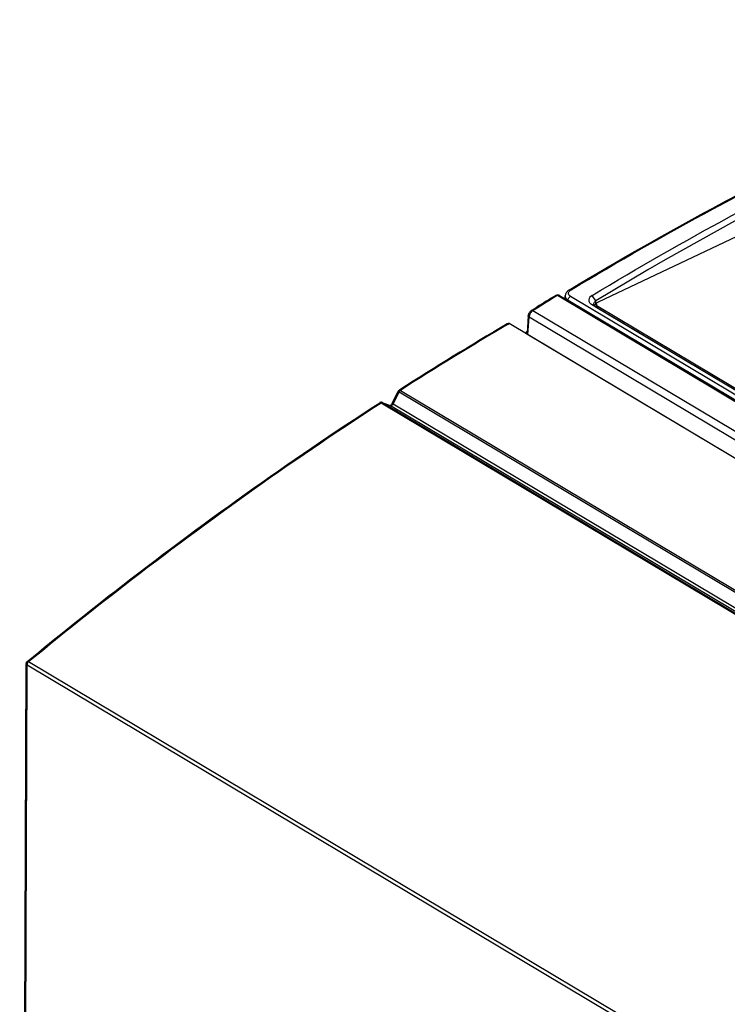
# Model space of a CAD drawing. Header units: millimetres. Extents: x 0 to 1188, y 0 to 840.
# Tile 32 of 41: x 1016 to 1040, y 245 to 278. Entities that reach past the tile are written whole.
import ezdxf

# ---------------------------------------------------------------- set-up
doc = ezdxf.new("R2010")
doc.units = ezdxf.units.MM
doc.header["$LTSCALE"] = 65.34
doc.layers.get('0').update_dxf_attribs({"linetype": 'CONTINUOUS'})
doc.layers.add('DATUM_AXIS', color=7, linetype='CONTINUOUS')
doc.layers.add('ROUNDS', color=7, linetype='CONTINUOUS')

msp = doc.modelspace()

# ---------------------------------------------------------------- linework, layer by layer
at = {"color": 9, "linetype": 'CONTINUOUS'}
msp.add_line((1033.238, 267.692), (1033.238, 267.705), dxfattribs=at)
at = {"color": 7, "linetype": 'CONTINUOUS'}
for points, knots in [([(1033.245, 267.78), (1033.24, 267.778), (1033.225, 267.77), (1033.212, 267.753), (1033.212, 267.741)], [0, 0, 0, 0, 0.306529, 1, 1, 1, 1]), ([(1033.212, 267.741), (1033.212, 267.731), (1033.222, 267.716), (1033.234, 267.708), (1033.238, 267.705)], [0, 0, 0, 0, 0.701378, 1, 1, 1, 1])]:
    msp.add_open_spline(points, degree=3, knots=knots, dxfattribs=at)
at = {"layer": 'DATUM_AXIS', "color": 7, "linetype": 'CONTINUOUS'}
for p, q in [((1035.659, 268.78), (1054.366, 277.654)), ((1034.683, 269.193), (1034.718, 269.214)), ((1034.238, 268.973), (1034.089, 268.882)), ((1034.272, 268.994), (1034.238, 268.973)), ((1034.345, 269), (1069.475, 248.04)), ((1034.506, 268.905), (1034.538, 268.92)), ((1034.536, 268.887), (1034.541, 268.981)), ((1034.601, 269.126), (1034.586, 269.106)), ((1035.573, 268.815), (1035.455, 269.003)), ((1033.397, 268.494), (1033.431, 268.515)), ((1033.431, 268.515), (1033.488, 268.551)), ((1033.488, 268.551), (1033.58, 268.607)), ((1057.743, 255.381), (1035.426, 268.697)), ((1035.557, 268.627), (1057.758, 255.38)), ((1035.594, 268.697), (1035.574, 268.688)), ((1035.592, 268.688), (1035.592, 268.606)), ((1057.881, 255.361), (1035.643, 268.629)), ((1033.287, 268.311), (1033.25, 267.725)), ((1033.238, 267.705), (1068.484, 246.674)), ((1033.254, 267.784), (1033.245, 267.78))]:
    msp.add_line(p, q, dxfattribs=at)
at = {"layer": 'DATUM_AXIS', "color": 9, "linetype": 'CONTINUOUS'}
for p, q in [((1069.403, 248.032), (1034.273, 268.993)), ((1034.635, 268.837), (1058.127, 254.82)), ((1034.714, 268.972), (1058.206, 254.955)), ((1035.557, 268.627), (1035.426, 268.697)), ((1035.574, 268.688), (1035.573, 268.815)), ((1035.643, 268.575), (1035.643, 268.629)), ((1033.281, 267.68), (1033.317, 268.265)), ((1068.464, 247.293), (1033.317, 268.265)), ((1033.449, 268.487), (1068.59, 247.519))]:
    msp.add_line(p, q, dxfattribs=at)
at = {"layer": 'DATUM_AXIS', "color": 7, "linetype": 'CONTINUOUS'}
for points in [[(1034.683, 269.193), (1034.66, 269.178), (1034.638, 269.162)], [(1034.586, 269.106), (1034.572, 269.085), (1034.561, 269.063), (1034.552, 269.041), (1034.545, 269.018), (1034.542, 268.994), (1034.541, 268.981)], [(1034.638, 269.162), (1034.619, 269.144), (1034.601, 269.126)], [(1033.309, 268.394), (1033.301, 268.376), (1033.295, 268.358), (1033.29, 268.34), (1033.288, 268.322), (1033.287, 268.311)], [(1033.397, 268.494), (1033.383, 268.484), (1033.368, 268.472), (1033.353, 268.458), (1033.34, 268.444), (1033.328, 268.428), (1033.318, 268.411), (1033.309, 268.394)]]:
    msp.add_lwpolyline(points, dxfattribs=at)
for centre, radius, start, end in [((1095.41, 169.238), 117, 121.60799, 121.97602), ((1097.046, 165.713), 120.893, 121.31034, 121.66683), ((1034.284, 268.898), 0.119, 59.1899, 71.4375), ((1035.59, 268.708), 0.0844, 180.9921, 187.3529), ((1035.617, 268.73), 0.119, 227.246, 230.5786), ((1035.698, 268.639), 0.216, 125.3722, 131.7531), ((1035.65, 268.701), 0.0571, 179.7322, 187.9807)]:
    msp.add_arc(centre, radius, start, end, dxfattribs=at)
at = {"layer": 'DATUM_AXIS', "color": 9, "linetype": 'CONTINUOUS'}
msp.add_arc((1033.531, 268.255), 0.215, 171.8519, 177.3163, dxfattribs=at)
at = {"layer": 'DATUM_AXIS', "color": 7, "linetype": 'CONTINUOUS'}
msp.add_ellipse((1045.897, 180.063), major_axis=(54.733, 95.345), ratio=0.638488, start_param=0.628634, end_param=0.858764, dxfattribs=at)
for points, knots in [([(1034.718, 269.214), (1036.298, 270.164), (1042.458, 273.676), (1048.961, 276.602), (1053.919, 278.318)], [0, 0, 0, 0, 0.260031, 1, 1, 1, 1]), ([(1034.735, 269.186), (1036.314, 270.136), (1042.471, 273.649), (1048.971, 276.578), (1053.927, 278.295)], [0, 0, 0, 0, 0.260048, 1, 1, 1, 1]), ([(1035.455, 269.003), (1036.999, 269.935), (1043.034, 273.384), (1049.412, 276.252), (1054.278, 277.932)], [0, 0, 0, 0, 0.259498, 1, 1, 1, 1]), ([(1035.455, 269.003), (1035.398, 268.969), (1035.316, 268.888), (1035.349, 268.755), (1035.398, 268.714), (1035.426, 268.697)], [0, 0, 0, 0, 0.518552, 0.740499, 1, 1, 1, 1]), ([(1035.506, 268.707), (1035.506, 268.715), (1035.51, 268.75), (1035.533, 268.781), (1035.554, 268.8)], [0, 0, 0, 0, 0.225968, 1, 1, 1, 1]), ([(1035.597, 268.679), (1035.596, 268.681), (1035.594, 268.686), (1035.593, 268.69), (1035.593, 268.693)], [0, 0, 0, 0, 0.505564, 1, 1, 1, 1]), ([(1035.643, 268.629), (1035.638, 268.633), (1035.619, 268.646), (1035.603, 268.664), (1035.597, 268.679)], [0, 0, 0, 0, 0.284008, 1, 1, 1, 1])]:
    msp.add_open_spline(points, degree=3, knots=knots, dxfattribs=at)
at = {"layer": 'DATUM_AXIS', "color": 9, "linetype": 'CONTINUOUS'}
for points, knots in [([(1034.683, 269.193), (1034.693, 269.199), (1034.714, 269.197), (1034.73, 269.189), (1034.735, 269.186)], [0, 0, 0, 0, 0.693385, 1, 1, 1, 1]), ([(1034.273, 268.993), (1034.269, 268.996), (1034.253, 269.004), (1034.232, 269.006), (1034.222, 269)], [0, 0, 0, 0, 0.30411, 1, 1, 1, 1]), ([(1034.273, 268.993), (1034.28, 268.997), (1034.301, 269.008), (1034.33, 269.009), (1034.345, 269)], [0, 0, 0, 0, 0.292316, 1, 1, 1, 1]), ([(1034.541, 268.981), (1034.54, 268.97), (1034.545, 268.919), (1034.58, 268.877), (1034.611, 268.854)], [0, 0, 0, 0, 0.232813, 1, 1, 1, 1]), ([(1034.651, 269.057), (1034.65, 269.066), (1034.652, 269.111), (1034.684, 269.149), (1034.711, 269.17)], [0, 0, 0, 0, 0.224156, 1, 1, 1, 1]), ([(1034.714, 268.972), (1034.706, 268.977), (1034.677, 268.998), (1034.654, 269.031), (1034.651, 269.057)], [0, 0, 0, 0, 0.283102, 1, 1, 1, 1]), ([(1033.317, 268.265), (1033.312, 268.268), (1033.297, 268.279), (1033.286, 268.298), (1033.287, 268.311)], [0, 0, 0, 0, 0.30077, 1, 1, 1, 1]), ([(1033.449, 268.487), (1033.444, 268.49), (1033.429, 268.498), (1033.407, 268.5), (1033.397, 268.494)], [0, 0, 0, 0, 0.309157, 1, 1, 1, 1])]:
    msp.add_open_spline(points, degree=3, knots=knots, dxfattribs=at)
for points in [[(1034.711, 269.17), (1034.719, 269.176), (1034.727, 269.181), (1034.735, 269.186)], [(1034.611, 268.854), (1034.619, 268.848), (1034.627, 268.842), (1034.635, 268.837)], [(1034.635, 268.837), (1034.637, 268.889), (1034.67, 268.945), (1034.714, 268.972)], [(1033.346, 268.37), (1033.333, 268.343), (1033.323, 268.314), (1033.319, 268.285)], [(1033.399, 268.446), (1033.378, 268.423), (1033.36, 268.397), (1033.346, 268.37)], [(1033.449, 268.487), (1033.43, 268.476), (1033.414, 268.461), (1033.399, 268.446)]]:
    msp.add_open_spline(points, degree=3, dxfattribs=at)
at = {"layer": 'DATUM_AXIS', "color": 7, "linetype": 'CONTINUOUS'}
for points in [[(1034.221, 269), (1034.25, 269.017), (1034.29, 269.022), (1034.322, 269.011)], [(1035.517, 268.665), (1035.512, 268.675), (1035.508, 268.686), (1035.506, 268.697)], [(1035.536, 268.643), (1035.529, 268.649), (1035.522, 268.657), (1035.517, 268.665)], [(1035.526, 268.653), (1035.534, 268.663), (1035.544, 268.671), (1035.555, 268.677)], [(1035.557, 268.627), (1035.552, 268.63), (1035.546, 268.634), (1035.541, 268.638)], [(1035.555, 268.677), (1035.561, 268.681), (1035.567, 268.685), (1035.574, 268.688)], [(1035.592, 268.701), (1035.592, 268.712), (1035.596, 268.724), (1035.602, 268.734)], [(1035.602, 268.734), (1035.608, 268.743), (1035.616, 268.751), (1035.624, 268.758)], [(1035.624, 268.758), (1035.629, 268.762), (1035.635, 268.766), (1035.64, 268.769)], [(1035.64, 268.769), (1035.646, 268.773), (1035.652, 268.777), (1035.659, 268.78)], [(1033.25, 267.725), (1033.249, 267.712), (1033.257, 267.699), (1033.266, 267.691)], [(1033.266, 267.691), (1033.27, 267.687), (1033.275, 267.683), (1033.281, 267.68)]]:
    msp.add_open_spline(points, degree=3, dxfattribs=at)
at = {"layer": 'ROUNDS', "color": 9, "linetype": 'CONTINUOUS'}
for p, q in [((1032.592, 268.015), (1032.644, 268.046)), ((1028.721, 265.328), (1028.927, 265.746)), ((1028.927, 265.746), (1093.596, 227.16)), ((1028.967, 265.792), (1093.634, 227.206)), ((1028.284, 265.352), (1028.314, 265.371)), ((1028.314, 265.371), (1092.982, 226.786)), ((1028.359, 265.38), (1093.027, 226.794)), ((1028.637, 265.274), (1028.627, 265.278)), ((1028.627, 265.278), (1028.637, 265.274)), ((1093.542, 226.546), (1028.637, 265.274)), ((1093.626, 226.6), (1028.721, 265.328)), ((1016.401, 256.628), (1081.094, 218.027)), ((1016.124, 196.801), (1016.348, 256.522)), ((1016.348, 256.522), (1081.041, 217.921))]:
    msp.add_line(p, q, dxfattribs=at)
at = {"layer": 'ROUNDS', "color": 7, "linetype": 'CONTINUOUS'}
for p, q in [((1097.311, 229.46), (1032.644, 268.046)), ((1033.212, 267.707), (1033.212, 267.741)), ((1028.691, 265.351), (1028.896, 265.766)), ((1028.9, 265.773), (1028.896, 265.766)), ((1028.925, 265.798), (1028.952, 265.815)), ((1028.349, 265.384), (1028.627, 265.278)), ((1016.099, 196.837), (1016.322, 256.558)), ((1016.359, 256.635), (1016.381, 256.653))]:
    msp.add_line(p, q, dxfattribs=at)
for points in [[(1028.913, 265.789), (1028.906, 265.781), (1028.9, 265.773)], [(1028.925, 265.798), (1028.921, 265.796), (1028.913, 265.789)], [(1028.306, 265.39), (1028.295, 265.387), (1028.284, 265.384), (1028.274, 265.379), (1028.269, 265.376)], [(1028.35, 265.384), (1028.34, 265.387), (1028.329, 265.39), (1028.318, 265.39), (1028.306, 265.39)]]:
    msp.add_lwpolyline(points, dxfattribs=at)
for centre, radius, start, end in [((1091.733, 167.47), 116.676, 120.4641, 122.55304), ((1016.422, 256.558), 0.1, 168.4013, 179.77), ((1016.422, 256.558), 0.0996, 129.4634, 135.9942)]:
    msp.add_arc(centre, radius, start, end, dxfattribs=at)
at = {"layer": 'ROUNDS', "color": 9, "linetype": 'CONTINUOUS'}
for centre, radius, start, end in [((1091.804, 167.419), 116.729, 120.48162, 122.56924), ((1029.04, 265.69), 0.126, 150.4548, 153.6702), ((1028.358, 265.303), 0.0813, 118.6621, 122.9675), ((1028.328, 265.329), 0.0594, 59.17, 68.8856), ((1028.649, 265.305), 0.0333, 249.1296, 256.9118), ((1016.45, 256.522), 0.103, 174.5888, 179.7195)]:
    msp.add_arc(centre, radius, start, end, dxfattribs=at)
at = {"layer": 'ROUNDS', "color": 7, "linetype": 'CONTINUOUS'}
for points in [[(1032.644, 268.046), (1032.625, 268.057), (1032.598, 268.049), (1032.579, 268.038)], [(1028.667, 265.314), (1028.658, 265.304), (1028.648, 265.293), (1028.636, 265.286)], [(1028.691, 265.351), (1028.685, 265.338), (1028.677, 265.325), (1028.667, 265.314)], [(1016.324, 256.578), (1016.328, 256.596), (1016.337, 256.614), (1016.35, 256.627)]]:
    msp.add_open_spline(points, degree=3, dxfattribs=at)
at = {"layer": 'ROUNDS', "color": 9, "linetype": 'CONTINUOUS'}
for points, knots in [([(1028.927, 265.746), (1028.92, 265.75), (1028.914, 265.758), (1028.895, 265.763), (1028.896, 265.766)], [0, 0, 0, 0, 0.734445, 1, 1, 1, 1]), ([(1028.967, 265.792), (1028.963, 265.794), (1028.951, 265.8), (1028.934, 265.803), (1028.925, 265.798)], [0, 0, 0, 0, 0.322057, 1, 1, 1, 1]), ([(1016.401, 256.628), (1017.367, 257.424), (1021.205, 260.496), (1025.21, 263.359), (1028.284, 265.352)], [0, 0, 0, 0, 0.254691, 1, 1, 1, 1]), ([(1028.696, 265.294), (1028.692, 265.29), (1028.677, 265.277), (1028.655, 265.269), (1028.641, 265.272)], [0, 0, 0, 0, 0.293637, 1, 1, 1, 1]), ([(1028.691, 265.351), (1028.689, 265.348), (1028.706, 265.338), (1028.713, 265.332), (1028.721, 265.328)], [0, 0, 0, 0, 0.277645, 1, 1, 1, 1]), ([(1016.322, 256.558), (1016.322, 256.548), (1016.332, 256.533), (1016.344, 256.525), (1016.348, 256.522)], [0, 0, 0, 0, 0.701441, 1, 1, 1, 1]), ([(1016.359, 256.635), (1016.361, 256.637), (1016.375, 256.642), (1016.39, 256.634), (1016.401, 256.628)], [0, 0, 0, 0, 0.183804, 1, 1, 1, 1])]:
    msp.add_open_spline(points, degree=3, knots=knots, dxfattribs=at)
for points in [[(1028.967, 265.792), (1028.952, 265.782), (1028.94, 265.767), (1028.931, 265.752)], [(1028.293, 265.38), (1028.285, 265.381), (1028.276, 265.38), (1028.269, 265.376)], [(1028.314, 265.371), (1028.308, 265.375), (1028.3, 265.378), (1028.293, 265.38)], [(1028.359, 265.38), (1028.346, 265.385), (1028.331, 265.381), (1028.319, 265.375)], [(1028.721, 265.328), (1028.715, 265.315), (1028.706, 265.304), (1028.696, 265.294)], [(1016.363, 256.58), (1016.355, 256.565), (1016.35, 256.548), (1016.348, 256.532)], [(1016.401, 256.628), (1016.385, 256.615), (1016.372, 256.598), (1016.363, 256.58)]]:
    msp.add_open_spline(points, degree=3, dxfattribs=at)
at = {"layer": 'ROUNDS', "color": 7, "linetype": 'CONTINUOUS'}
for points, knots in [([(1016.381, 256.653), (1017.348, 257.448), (1021.186, 260.52), (1025.193, 263.383), (1028.269, 265.376)], [0, 0, 0, 0, 0.254687, 1, 1, 1, 1]), ([(1028.636, 265.286), (1028.633, 265.285), (1028.629, 265.283), (1028.625, 265.281), (1028.624, 265.28)], [0, 0, 0, 0, 0.591102, 1, 1, 1, 1])]:
    msp.add_open_spline(points, degree=3, knots=knots, dxfattribs=at)

doc.saveas('drawing.dxf')
